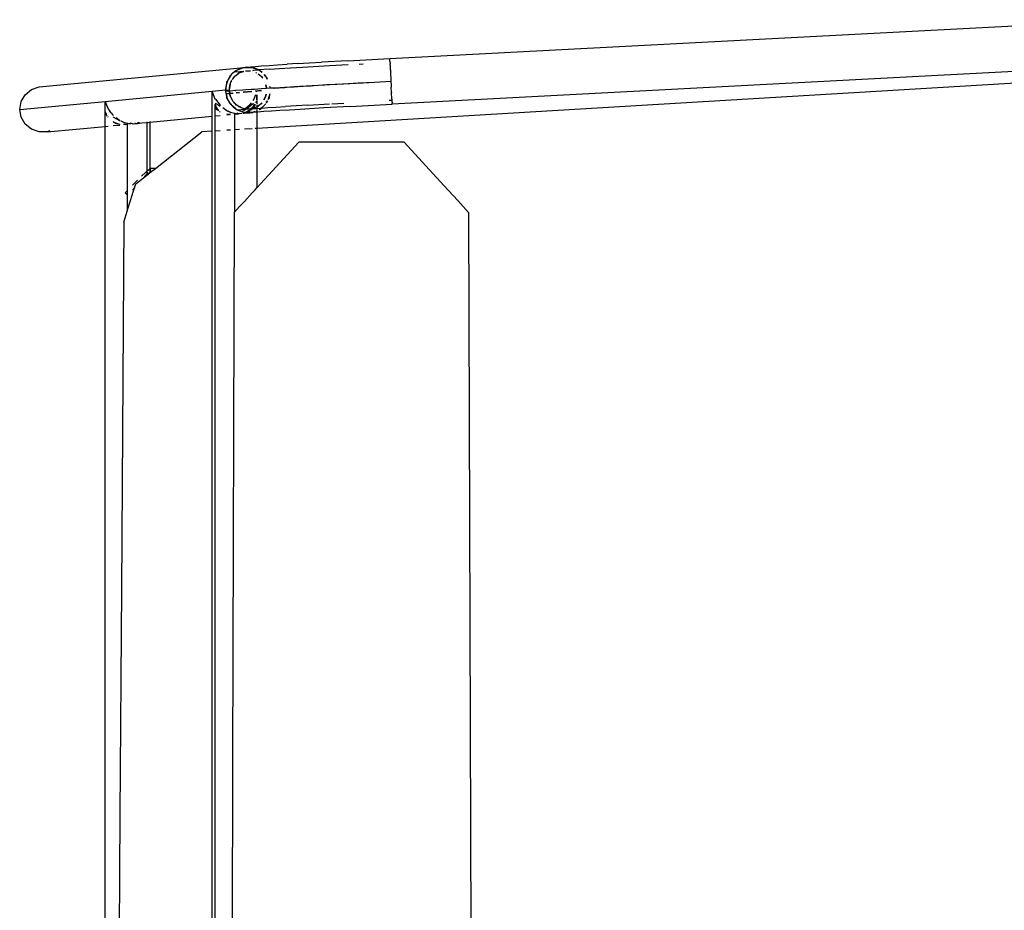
# Model space of a CAD drawing. Header units: millimetres. Extents: x 140304 to 319987, y -10756 to 142544.
# Tile 109 of 203: x 147625 to 148103, y 92906 to 93338. Entities that reach past the tile are written whole.
import ezdxf

# ---------------------------------------------------------------- set-up
doc = ezdxf.new("R2010")
doc.units = ezdxf.units.MM
doc.header["$LTSCALE"] = 10
doc.layers.get('0').update_dxf_attribs({"linetype": 'CONTINUOUS'})
doc.layers.add('furn', color=7, linetype='CONTINUOUS', true_color=0x9c9c9c)

# ---------------------------------------------------------------- blocks, each defined once
blk = doc.blocks.new('cvf')
for p, q in [((175893.86, 63142.74), (176253.3, 63161.57)), ((176361.8, 63140.72), (175829.41, 63108.8)), ((175849.27, 63140.26), (175844.14, 63139.95)), ((175849.27, 63140.26), (175854.83, 63140.59)), ((175854.83, 63140.59), (175860.75, 63140.93)), ((175873.48, 63141.64), (175860.75, 63140.93)), ((175873.48, 63141.64), (175893.86, 63142.74)), ((175879.09, 63140.09), (175880.92, 63140.19)), ((175893.89, 63142.07), (175893.86, 63142.74)), ((175893.93, 63141.3), (175893.89, 63142.07)), ((175893.93, 63141.3), (175893.99, 63140.14)), ((175723.76, 63129), (175823.18, 63138.44)), ((175819.19, 63136.84), (175817.03, 63134.96)), ((175819.12, 63136.28), (175823.09, 63136.65)), ((175819.17, 63136.72), (175819.47, 63136.97)), ((175819.47, 63136.97), (175819.19, 63136.84)), ((175820.22, 63137.33), (175819.47, 63136.97)), ((175819.47, 63136.97), (175819.64, 63137.12)), ((175819.64, 63137.12), (175820.22, 63137.33)), ((175820.02, 63135.16), (175820.69, 63135.65)), ((175820.52, 63135.58), (175820.02, 63135.16)), ((175820.22, 63137.33), (175822.66, 63138.25)), ((175821.74, 63138.07), (175820.22, 63137.33)), ((175820.69, 63135.65), (175820.52, 63135.58)), ((175822.88, 63136.47), (175820.69, 63135.65)), ((175820.69, 63135.65), (175820.88, 63135.79)), ((175820.88, 63135.79), (175822.88, 63136.47)), ((175822.66, 63138.25), (175821.74, 63138.07)), ((175822.66, 63138.25), (175823.18, 63138.44)), ((175823.7, 63138.44), (175822.66, 63138.25)), ((175822.88, 63136.47), (175822.95, 63136.52)), ((175823.18, 63138.44), (175823.7, 63138.44)), ((175824.53, 63138.59), (175823.7, 63138.44)), ((175823.7, 63138.44), (175826.38, 63138.44)), ((175824.07, 63136.72), (175824.1, 63136.69)), ((175824.1, 63136.69), (175825.29, 63136.83)), ((175824.1, 63136.69), (175825.92, 63136.79)), ((175826.17, 63136.69), (175824.1, 63136.69)), ((175824.53, 63138.59), (175826.29, 63138.75)), ((175826.38, 63138.44), (175824.53, 63138.59)), ((175825.29, 63136.83), (175826.4, 63136.91)), ((175825.92, 63136.79), (175826.2, 63136.72)), ((175826.29, 63138.75), (175828.7, 63138.93)), ((175826.38, 63138.44), (175826.95, 63138.44)), ((175827.11, 63138.38), (175826.38, 63138.44)), ((175826.95, 63138.44), (175827.11, 63138.38)), ((175827.35, 63138.36), (175827.11, 63138.38)), ((175827.11, 63138.38), (175830.29, 63137.2)), ((175830.02, 63137.38), (175827.35, 63138.36)), ((175827.5, 63137), (175828.01, 63137.04)), ((175828.01, 63137.04), (175830.29, 63137.2)), ((175828.7, 63138.93), (175831.71, 63139.15)), ((175829.01, 63135.84), (175828.95, 63135.84)), ((175829.13, 63135.77), (175829.01, 63135.84)), ((175829.13, 63135.77), (175829.22, 63135.72)), ((175830.29, 63137.2), (175830.02, 63137.38)), ((175835.56, 63137.55), (175830.29, 63137.2)), ((175830.29, 63137.2), (175830.5, 63137.12)), ((175830.97, 63136.72), (175830.29, 63137.2)), ((175830.5, 63137.12), (175830.97, 63136.72)), ((175830.97, 63136.72), (175831.78, 63136.02)), ((175831.94, 63136.03), (175830.97, 63136.72)), ((175831.71, 63139.15), (175835.31, 63139.39)), ((175835.31, 63139.39), (175839.47, 63139.66)), ((175835.56, 63137.55), (175840.32, 63137.85)), ((175839.47, 63139.66), (175844.14, 63139.95)), ((175840.32, 63137.85), (175845.66, 63138.18)), ((175845.66, 63138.18), (175851.53, 63138.53)), ((175851.53, 63138.53), (175864.6, 63139.29)), ((175864.6, 63139.29), (175873.63, 63139.79)), ((175894.02, 63139.56), (175893.99, 63140.14)), ((175894.02, 63139.56), (175894.14, 63137.28)), ((175894.15, 63137.2), (175894.14, 63137.28)), ((175894.15, 63137.2), (175894.28, 63134.62)), ((176254.47, 63139.41), (175895.02, 63120.57)), ((175814.36, 63128.13), (175814.8, 63130.75)), ((175814.8, 63130.75), (175814.49, 63129.85)), ((175815.15, 63131.76), (175814.8, 63130.75)), ((175814.8, 63130.75), (175814.89, 63131.31)), ((175814.89, 63131.31), (175815.15, 63131.76)), ((175815.15, 63131.76), (175816.49, 63134.14)), ((175815.43, 63132.58), (175815.15, 63131.76)), ((175816.49, 63134.14), (175815.43, 63132.58)), ((175816.45, 63130.26), (175816.83, 63131.24)), ((175816.53, 63130.7), (175816.45, 63130.26)), ((175816.9, 63134.76), (175816.49, 63134.14)), ((175816.49, 63134.14), (175816.77, 63134.64)), ((175816.83, 63131.24), (175816.53, 63130.7)), ((175816.77, 63134.64), (175816.9, 63134.76)), ((175816.83, 63131.24), (175817.19, 63132.16)), ((175817.07, 63131.67), (175816.83, 63131.24)), ((175816.9, 63134.76), (175817.15, 63134.97)), ((175817.03, 63134.96), (175816.9, 63134.76)), ((175817.19, 63132.16), (175817.28, 63132.28)), ((175817.54, 63132.62), (175817.79, 63132.95)), ((175817.79, 63132.95), (175817.57, 63132.56)), ((175817.79, 63132.95), (175818.42, 63133.78)), ((175818.1, 63133.5), (175817.79, 63132.95)), ((175818.42, 63133.78), (175818.1, 63133.5)), ((175820.02, 63135.16), (175818.42, 63133.78)), ((175818.42, 63133.78), (175818.78, 63134.25)), ((175818.78, 63134.25), (175820.02, 63135.16)), ((175831.52, 63133.97), (175830.11, 63135.17)), ((175830.77, 63134.77), (175831.52, 63133.97)), ((175832.07, 63133.5), (175831.52, 63133.97)), ((175831.52, 63133.97), (175832.24, 63133.2)), ((175832.24, 63133.2), (175832.07, 63133.5)), ((175833.01, 63134.97), (175833.39, 63134.64)), ((175833.64, 63134.21), (175833.01, 63134.97)), ((175833.39, 63134.64), (175833.64, 63134.21)), ((175833.64, 63134.21), (175834.49, 63132.72)), ((175834.2, 63133.53), (175833.64, 63134.21)), ((175834.61, 63132.65), (175834.2, 63133.53)), ((175871.38, 63130.5), (175878.6, 63130.91)), ((175880.6, 63130.83), (175874.49, 63130.48)), ((175878.6, 63130.91), (175878.95, 63130.91)), ((175878.95, 63130.91), (175886.48, 63131.34)), ((175881, 63130.84), (175880.6, 63130.83)), ((175886.49, 63131.13), (175881, 63130.84)), ((175886.48, 63131.34), (175894.43, 63131.76)), ((175894.28, 63134.62), (175894.34, 63133.58)), ((175894.34, 63133.58), (175894.43, 63131.76)), ((175894.43, 63131.76), (175894.54, 63129.73)), ((175717.04, 63125.17), (175720.06, 63127.66)), ((175720.06, 63127.66), (175723.76, 63129)), ((175755.84, 63121.96), (175807.71, 63126.89)), ((175807.71, 63126.89), (175814.26, 63127.51)), ((175807.8, 63126.65), (175807.71, 63126.89)), ((175807.71, 63126.63), (175807.71, 63126.89)), ((175807.71, 63123.03), (175807.71, 63126.63)), ((175807.8, 63126.65), (175809.1, 63123.26)), ((175814.26, 63127.51), (175814.36, 63128.13)), ((175814.28, 63127.35), (175814.26, 63127.51)), ((175814.3, 63127.29), (175814.27, 63126.96)), ((175814.27, 63126.96), (175814.35, 63126.97)), ((175814.27, 63126.96), (175814.79, 63124.11)), ((175814.36, 63128.13), (175814.28, 63127.35)), ((175814.28, 63127.35), (175815.99, 63127.51)), ((175814.28, 63127.35), (175814.3, 63127.29)), ((175814.35, 63126.97), (175814.3, 63127.29)), ((175814.35, 63126.97), (175816.01, 63127.12)), ((175814.59, 63125.65), (175814.35, 63126.97)), ((175814.49, 63129.85), (175814.36, 63128.13)), ((175816.1, 63128.17), (175815.99, 63127.51)), ((175815.99, 63127.51), (175816.03, 63127.31)), ((175816.01, 63127.12), (175816.03, 63127.31)), ((175816.01, 63127.05), (175816.01, 63127.12)), ((175816.01, 63127.12), (175816.06, 63127.12)), ((175816.01, 63127.05), (175816.07, 63127.06)), ((175816.25, 63125.8), (175816.01, 63127.05)), ((175816.03, 63127.31), (175816.1, 63128.17)), ((175816.03, 63127.31), (175816.06, 63127.12)), ((175816.06, 63127.12), (175816.31, 63127.14)), ((175816.06, 63127.12), (175816.07, 63127.06)), ((175816.07, 63127.06), (175816.38, 63127.08)), ((175816.07, 63127.06), (175816.29, 63125.81)), ((175816.45, 63130.26), (175816.1, 63128.17)), ((175816.1, 63128.17), (175816.24, 63129.69)), ((175816.24, 63129.69), (175816.45, 63130.26)), ((175817.79, 63125.95), (175816.29, 63125.81)), ((175816.31, 63127.14), (175819.09, 63127.35)), ((175819.09, 63127.35), (175822.58, 63127.6)), ((175819.1, 63127.31), (175819.15, 63127.31)), ((175820.79, 63126.24), (175819.31, 63126.09)), ((175821.01, 63126.09), (175819.34, 63125.93)), ((175822.58, 63127.57), (175824.13, 63127.68)), ((175822.58, 63127.6), (175824.13, 63127.68)), ((175826.91, 63126.82), (175822.78, 63126.42)), ((175826.94, 63126.65), (175822.8, 63126.26)), ((175824.13, 63127.68), (175826.74, 63127.88)), ((175824.13, 63127.68), (175826.75, 63127.85)), ((175826.74, 63127.88), (175826.8, 63127.86)), ((175826.8, 63127.86), (175828.21, 63127.95)), ((175828.21, 63127.95), (175831.55, 63128.19)), ((175828.21, 63127.95), (175831.55, 63128.17)), ((175831.69, 63127.27), (175828.61, 63126.98)), ((175829.41, 63126.89), (175828.89, 63126.84)), ((175829.41, 63126.89), (175829.32, 63126.63)), ((175831.71, 63127.11), (175829.41, 63126.89)), ((175829.41, 63126.59), (175829.41, 63126.89)), ((175831.55, 63128.19), (175834.08, 63128.35)), ((175834.08, 63128.35), (175833.78, 63130.06)), ((175833.81, 63130.05), (175834.14, 63128.35)), ((175834.08, 63128.35), (175834.14, 63128.35)), ((175834.14, 63128.35), (175835.8, 63128.46)), ((175835.67, 63129.14), (175835.8, 63128.46)), ((175835.87, 63128.46), (175835.76, 63129.1)), ((175835.8, 63128.46), (175835.87, 63128.46)), ((175835.87, 63128.46), (175836.94, 63128.53)), ((175836.94, 63128.53), (175836.99, 63128.51)), ((175836.99, 63128.51), (175838.19, 63128.58)), ((175838.65, 63128.32), (175837.65, 63128.25)), ((175840.25, 63128.4), (175837.74, 63128.21)), ((175838.19, 63128.58), (175842.88, 63128.89)), ((175840.25, 63128.4), (175838.65, 63128.32)), ((175841.96, 63128.55), (175840.25, 63128.4)), ((175842.92, 63128.62), (175841.96, 63128.55)), ((175842.92, 63128.59), (175841.96, 63128.55)), ((175842.88, 63128.89), (175842.93, 63128.87)), ((175842.93, 63128.87), (175844, 63128.93)), ((175843.58, 63128.63), (175843.52, 63128.65)), ((175845.94, 63128.81), (175843.58, 63128.63)), ((175844, 63128.93), (175849.31, 63129.27)), ((175847.33, 63128.88), (175845.94, 63128.81)), ((175849.34, 63129.03), (175847.33, 63128.88)), ((175849.34, 63129), (175847.33, 63128.88)), ((175849.31, 63129.27), (175849.36, 63129.25)), ((175849.36, 63129.25), (175850.28, 63129.31)), ((175849.96, 63129.04), (175849.9, 63129.06)), ((175850.54, 63129.1), (175849.96, 63129.04)), ((175850.28, 63129.31), (175856.16, 63129.66)), ((175851.81, 63129.16), (175850.54, 63129.1)), ((175855.71, 63129.42), (175851.81, 63129.16)), ((175856.82, 63129.46), (175855.71, 63129.42)), ((175856.16, 63129.66), (175856.99, 63129.69)), ((175861.37, 63129.75), (175856.82, 63129.46)), ((175856.99, 63129.69), (175863.37, 63130.07)), ((175862.33, 63129.79), (175861.37, 63129.75)), ((175867.46, 63130.1), (175862.33, 63129.79)), ((175863.37, 63130.07), (175864.04, 63130.09)), ((175864.04, 63130.09), (175870.87, 63130.49)), ((175868.24, 63130.13), (175867.46, 63130.1)), ((175873.9, 63130.46), (175868.24, 63130.13)), ((175870.87, 63130.49), (175871.38, 63130.5)), ((175874.49, 63130.48), (175873.9, 63130.46)), ((175894.54, 63129.73), (175894.58, 63128.88)), ((175894.72, 63126.2), (175894.58, 63128.88)), ((175894.72, 63126.2), (175894.73, 63126.11)), ((175894.88, 63123.15), (175894.73, 63126.11)), ((175714.39, 63118.03), (175755.84, 63121.96)), ((175714.39, 63118.03), (175715.07, 63121.83)), ((175715.07, 63121.83), (175717.04, 63125.17)), ((175755.84, 63121.96), (175756.67, 63119.8)), ((175755.84, 63119.69), (175755.84, 63121.96)), ((175807.71, 63122.77), (175807.71, 63123.03)), ((175807.71, 63119.51), (175807.71, 63122.77)), ((175809.17, 63123.17), (175809.32, 63122.98)), ((175809.32, 63122.98), (175811.58, 63120.05)), ((175816.25, 63125.8), (175814.59, 63125.65)), ((175814.61, 63125.48), (175814.59, 63125.65)), ((175816.28, 63125.64), (175814.61, 63125.48)), ((175814.9, 63123.89), (175814.61, 63125.48)), ((175814.79, 63124.11), (175814.9, 63123.89)), ((175814.93, 63123.72), (175814.9, 63123.89)), ((175814.9, 63123.89), (175815.21, 63123.22)), ((175815.21, 63123.22), (175814.93, 63123.72)), ((175815.21, 63123.22), (175816.01, 63121.5)), ((175816.56, 63120.84), (175815.21, 63123.22)), ((175816.01, 63121.5), (175816.56, 63120.84)), ((175816.29, 63125.81), (175816.25, 63125.8)), ((175816.28, 63125.64), (175816.25, 63125.8)), ((175816.32, 63125.65), (175816.28, 63125.64)), ((175816.51, 63124.45), (175816.28, 63125.64)), ((175816.29, 63125.81), (175816.32, 63125.65)), ((175817.97, 63125.8), (175816.32, 63125.65)), ((175816.32, 63125.65), (175816.51, 63124.45)), ((175816.51, 63124.45), (175816.54, 63124.38)), ((175816.54, 63124.38), (175816.56, 63124.32)), ((175816.56, 63124.32), (175816.75, 63123.99)), ((175816.75, 63123.99), (175817.83, 63122.09)), ((175817.71, 63122.09), (175816.75, 63123.99)), ((175817.93, 63121.86), (175817.71, 63122.09)), ((175818.06, 63121.67), (175818.15, 63121.52)), ((175818.67, 63121.08), (175818.1, 63121.68)), ((175818.15, 63121.52), (175818.67, 63121.08)), ((175819.52, 63120.18), (175818.67, 63121.08)), ((175818.67, 63121.08), (175820.18, 63119.79)), ((175826.65, 63121.27), (175825.54, 63119.77)), ((175828.02, 63123.11), (175827.45, 63122.34)), ((175828.76, 63125.13), (175828.02, 63123.11)), ((175829, 63121.34), (175829.3, 63122.07)), ((175829.36, 63122.47), (175829.39, 63125.17)), ((175829.39, 63125.17), (175829.41, 63122.47)), ((175829.41, 63122.04), (175829.41, 63120.76)), ((175830.19, 63119.86), (175831.84, 63121.28)), ((175831.84, 63121.28), (175831.44, 63120.78)), ((175832.77, 63122.69), (175833.38, 63123.78)), ((175833.03, 63122.86), (175832.9, 63122.7)), ((175833.38, 63123.78), (175833.03, 63122.86)), ((175833.76, 63124.76), (175833.38, 63123.78)), ((175833.38, 63123.78), (175833.69, 63124.32)), ((175833.69, 63124.32), (175833.76, 63124.76)), ((175833.76, 63124.76), (175833.88, 63125.45)), ((175833.98, 63125.33), (175833.76, 63124.76)), ((175834.51, 63122.26), (175833.94, 63121.24)), ((175833.96, 63121.21), (175834.64, 63122.22)), ((175833.99, 63125.46), (175833.98, 63125.33)), ((175835.07, 63123.26), (175834.82, 63122.82)), ((175834.92, 63122.82), (175835.07, 63123.26)), ((175835.07, 63123.26), (175835.42, 63124.27)), ((175835.32, 63123.72), (175835.07, 63123.26)), ((175835.42, 63124.27), (175835.32, 63123.72)), ((175835.63, 63125.56), (175835.42, 63124.27)), ((175835.42, 63124.27), (175835.73, 63125.17)), ((175835.73, 63125.17), (175835.76, 63125.57)), ((175865.8, 63120.84), (175871.56, 63121.17)), ((175894.92, 63122.43), (175893.55, 63122.36)), ((175894.88, 63123.15), (175894.92, 63122.43)), ((175894.92, 63122.43), (175894.94, 63122.11)), ((175894.94, 63122.11), (175894.98, 63121.24)), ((175895.02, 63120.57), (175894.98, 63121.24)), ((175715.07, 63114.23), (175714.39, 63118.03)), ((175755.84, 63118.1), (175755.84, 63119.69)), ((175755.84, 63115.98), (175755.84, 63118.1)), ((175755.9, 63117.09), (175755.89, 63117.54)), ((175756.3, 63116.04), (175755.9, 63117.09)), ((175756.67, 63119.8), (175757.23, 63118.33)), ((175757.3, 63118.24), (175758.1, 63117.21)), ((175758.77, 63116.36), (175758.1, 63117.21)), ((175758.77, 63116.36), (175759.71, 63115.12)), ((175807.71, 63119.25), (175807.71, 63119.51)), ((175807.71, 63116.76), (175807.71, 63119.25)), ((175807.71, 63116.55), (175807.71, 63116.76)), ((175807.71, 63115.11), (175807.71, 63116.55)), ((175809.24, 63119.02), (175809.09, 63119.22)), ((175809.42, 63120.86), (175809.24, 63120.52)), ((175809.24, 63120.52), (175809.46, 63119.68)), ((175809.24, 63119.66), (175809.24, 63120.52)), ((175809.24, 63119.44), (175809.24, 63119.66)), ((175809.24, 63119.02), (175809.24, 63119.44)), ((175809.93, 63118.09), (175809.24, 63119.02)), ((175809.24, 63116.91), (175809.24, 63119.02)), ((175809.24, 63116.73), (175809.24, 63116.91)), ((175809.24, 63115.25), (175809.24, 63116.73)), ((175809.98, 63120.65), (175809.42, 63120.86)), ((175809.46, 63119.68), (175809.56, 63119.48)), ((175809.56, 63119.48), (175809.91, 63118.84)), ((175809.91, 63118.84), (175810.85, 63117.38)), ((175810.85, 63117.38), (175809.93, 63118.09)), ((175810.85, 63119.99), (175809.98, 63120.65)), ((175811.11, 63119.78), (175810.85, 63119.99)), ((175811.23, 63119.69), (175811.11, 63119.78)), ((175811.58, 63119.42), (175811.23, 63119.69)), ((175811.39, 63116.97), (175811.35, 63116.99)), ((175811.6, 63116.8), (175811.39, 63116.97)), ((175811.58, 63120.05), (175811.67, 63119.98)), ((175812.99, 63119), (175814.86, 63117.62)), ((175814.86, 63117.62), (175814.86, 63117.44)), ((175816.65, 63116.62), (175814.87, 63117.34)), ((175815.32, 63117.41), (175816.68, 63116.79)), ((175816.82, 63120.38), (175816.56, 63120.84)), ((175816.56, 63120.84), (175817.25, 63120.02)), ((175816.68, 63116.61), (175816.65, 63116.62)), ((175816.68, 63116.79), (175818.56, 63116.25)), ((175817.25, 63120.02), (175816.82, 63120.38)), ((175817.25, 63120.02), (175817.86, 63119.29)), ((175819.25, 63118.3), (175817.25, 63120.02)), ((175817.86, 63119.29), (175819.25, 63118.3)), ((175819.72, 63117.9), (175819.25, 63118.3)), ((175819.25, 63118.3), (175819.93, 63117.82)), ((175820.18, 63119.79), (175819.52, 63120.18)), ((175819.93, 63117.82), (175819.72, 63117.9)), ((175819.93, 63117.82), (175820.19, 63117.64)), ((175820.23, 63117.71), (175819.93, 63117.82)), ((175820.18, 63119.79), (175820.58, 63119.44)), ((175821.09, 63119.25), (175820.18, 63119.79)), ((175820.19, 63117.64), (175822.86, 63116.67)), ((175823.25, 63118), (175820.23, 63117.71)), ((175821.93, 63117.08), (175820.23, 63117.71)), ((175820.55, 63116.32), (175820.58, 63116.33)), ((175820.58, 63119.44), (175821.09, 63119.25)), ((175821.77, 63118.85), (175821.09, 63119.25)), ((175821.09, 63119.25), (175822.93, 63118.57)), ((175822.93, 63118.57), (175821.77, 63118.85)), ((175822.26, 63117.24), (175821.93, 63117.08)), ((175822.15, 63117), (175821.93, 63117.08)), ((175822.15, 63117), (175822.23, 63117.03)), ((175822.8, 63116.76), (175822.15, 63117)), ((175822.23, 63117.03), (175822.5, 63117.2)), ((175822.4, 63117.35), (175822.26, 63117.24)), ((175823.25, 63118), (175822.7, 63117.58)), ((175822.86, 63116.67), (175823.02, 63116.68)), ((175822.93, 63118.57), (175823.56, 63118.33)), ((175823.73, 63118.37), (175822.93, 63118.57)), ((175822.94, 63117.49), (175823.83, 63118.06)), ((175823.11, 63116.65), (175823.02, 63116.68)), ((175823.27, 63116.58), (175823.11, 63116.65)), ((175823.11, 63116.65), (175823.83, 63116.58)), ((175823.68, 63118.33), (175823.25, 63118)), ((175823.83, 63118.06), (175823.25, 63118)), ((175823.83, 63116.58), (175823.27, 63116.58)), ((175823.34, 63116.23), (175825.54, 63116.44)), ((175823.56, 63118.33), (175823.68, 63118.33)), ((175823.73, 63118.37), (175823.68, 63118.33)), ((175825.54, 63119.77), (175823.73, 63118.37)), ((175823.89, 63118.33), (175823.73, 63118.37)), ((175826.42, 63118.3), (175823.83, 63118.06)), ((175823.83, 63118.06), (175824.15, 63118.27)), ((175823.92, 63116.58), (175823.83, 63116.58)), ((175824.15, 63118.27), (175823.89, 63118.33)), ((175823.89, 63118.33), (175824.25, 63118.33)), ((175823.98, 63116.6), (175823.92, 63116.58)), ((175824.36, 63116.8), (175823.98, 63116.6)), ((175824.04, 63116.58), (175823.98, 63116.6)), ((175824.04, 63116.58), (175824.65, 63116.82)), ((175826.52, 63116.58), (175824.04, 63116.58)), ((175824.04, 63116.58), (175825.54, 63116.44)), ((175824.15, 63118.27), (175824.25, 63118.33)), ((175824.3, 63118.23), (175824.15, 63118.27)), ((175824.25, 63118.33), (175825.09, 63118.87)), ((175824.25, 63118.33), (175826.3, 63118.33)), ((175826.3, 63118.33), (175824.3, 63118.23)), ((175825.38, 63117.32), (175824.54, 63116.89)), ((175824.7, 63116.82), (175825.43, 63117.13)), ((175825.09, 63118.87), (175826.22, 63119.8)), ((175825.69, 63117.61), (175825.38, 63117.32)), ((175825.43, 63117.13), (175825.95, 63117.51)), ((175825.54, 63116.44), (175825.69, 63116.43)), ((175825.69, 63116.43), (175825.98, 63116.48)), ((175826.42, 63118.3), (175825.93, 63117.84)), ((175825.98, 63116.48), (175827.04, 63116.58)), ((175825.98, 63116.48), (175826.52, 63116.58)), ((175826.22, 63119.8), (175827.1, 63120.54)), ((175826.3, 63118.33), (175826.42, 63118.3)), ((175826.32, 63117.78), (175827.12, 63118.38)), ((175826.46, 63118.33), (175826.42, 63118.3)), ((175827.24, 63119.07), (175826.46, 63118.33)), ((175826.46, 63118.33), (175826.73, 63118.33)), ((175826.52, 63116.58), (175827.19, 63116.71)), ((175827.04, 63116.58), (175826.52, 63116.58)), ((175826.8, 63118.36), (175826.73, 63118.33)), ((175826.89, 63118.36), (175826.8, 63118.36)), ((175826.89, 63118.36), (175827.12, 63118.38)), ((175827.19, 63116.64), (175827.04, 63116.58)), ((175827.04, 63116.58), (175827.19, 63116.56)), ((175827.1, 63120.54), (175827.67, 63120.87)), ((175827.12, 63118.38), (175827.19, 63118.39)), ((175827.19, 63118.43), (175827.27, 63118.53)), ((175827.19, 63118.39), (175828.52, 63118.5)), ((175827.19, 63118.39), (175827.19, 63118.43)), ((175827.56, 63116.78), (175827.19, 63116.64)), ((175827.19, 63116.71), (175827.56, 63116.78)), ((175827.19, 63116.56), (175827.45, 63116.58)), ((175827.73, 63119.96), (175827.24, 63119.07)), ((175827.27, 63118.53), (175827.88, 63119.33)), ((175827.27, 63118.53), (175828.52, 63119)), ((175828.52, 63118.94), (175827.27, 63118.53)), ((175828.52, 63116.66), (175827.45, 63116.58)), ((175828.43, 63117.1), (175827.56, 63116.78)), ((175827.56, 63116.78), (175828.48, 63116.95)), ((175827.67, 63120.87), (175827.88, 63120.63)), ((175827.88, 63120.63), (175827.73, 63119.96)), ((175827.88, 63120.63), (175827.88, 63119.33)), ((175827.88, 63119.33), (175828.52, 63120.15)), ((175828.48, 63116.95), (175828.52, 63116.97)), ((175828.52, 63120.15), (175828.69, 63120.57)), ((175828.52, 63119), (175829.41, 63119.33)), ((175829.33, 63119.23), (175828.52, 63118.94)), ((175828.52, 63118.5), (175828.78, 63118.53)), ((175828.52, 63116.97), (175828.86, 63117.13)), ((175829.41, 63116.73), (175828.52, 63116.66)), ((175828.78, 63118.53), (175829.41, 63118.57)), ((175829.41, 63117.47), (175829.21, 63117.39)), ((175829.41, 63119.29), (175829.33, 63119.23)), ((175829.35, 63117.37), (175829.41, 63117.36)), ((175829.41, 63120.32), (175829.41, 63119.33)), ((175829.41, 63119.33), (175829.53, 63119.37)), ((175829.41, 63119.33), (175829.41, 63119.29)), ((175829.41, 63119.29), (175829.41, 63118.57)), ((175829.41, 63118.57), (175831.39, 63118.72)), ((175829.41, 63118.57), (175829.41, 63118.06)), ((175829.41, 63117.62), (175829.41, 63117.47)), ((175829.61, 63117.54), (175829.41, 63117.47)), ((175829.41, 63117.36), (175829.66, 63117.52)), ((175829.41, 63117.47), (175829.41, 63117.36)), ((175829.41, 63117.17), (175829.41, 63116.73)), ((175829.86, 63116.77), (175829.41, 63116.73)), ((175829.41, 63116.73), (175829.41, 63108.8)), ((175830.19, 63119.86), (175829.53, 63119.37)), ((175829.53, 63119.37), (175829.7, 63119.44)), ((175829.7, 63119.44), (175830.19, 63119.86)), ((175832.87, 63116.98), (175829.86, 63116.77)), ((175831.44, 63120.78), (175830.19, 63119.86)), ((175830.49, 63117.93), (175830.75, 63118.05)), ((175830.75, 63118.05), (175830.59, 63117.91)), ((175831.54, 63118.73), (175830.75, 63118.05)), ((175830.75, 63118.05), (175831.03, 63118.19)), ((175831.03, 63118.19), (175831.67, 63118.74)), ((175831.39, 63118.72), (175831.54, 63118.73)), ((175833.33, 63120.28), (175831.54, 63118.73)), ((175831.54, 63118.73), (175831.67, 63118.74)), ((175831.67, 63118.74), (175833.18, 63120.06)), ((175831.67, 63118.74), (175834.7, 63118.96)), ((175836.48, 63117.22), (175832.87, 63116.98)), ((175833.18, 63120.06), (175833.33, 63120.28)), ((175833.33, 63120.28), (175833.45, 63120.38)), ((175833.64, 63120.72), (175833.45, 63120.38)), ((175834.7, 63118.96), (175838.67, 63119.22)), ((175840.63, 63117.49), (175836.48, 63117.22)), ((175838.67, 63119.22), (175843.25, 63119.51)), ((175845.3, 63117.78), (175840.63, 63117.49)), ((175848.4, 63119.83), (175843.25, 63119.51)), ((175850.43, 63118.09), (175845.3, 63117.78)), ((175854.06, 63120.17), (175848.4, 63119.83)), ((175861.92, 63118.76), (175850.43, 63118.09)), ((175854.06, 63120.17), (175864.58, 63120.77)), ((175874.64, 63119.48), (175861.92, 63118.76)), ((175874.64, 63119.48), (175895.02, 63120.57)), ((175717.04, 63110.9), (175715.07, 63114.23)), ((175755.84, 63114.59), (175755.84, 63115.98)), ((175755.84, 63112.85), (175755.84, 63114.59)), ((175755.84, 63111.83), (175755.84, 63112.85)), ((175755.84, 63110.73), (175755.84, 63111.83)), ((175756.73, 63114.95), (175756.3, 63116.04)), ((175756.85, 63114.8), (175756.73, 63114.95)), ((175757.23, 63114.28), (175757.1, 63114.46)), ((175759.71, 63115.12), (175759.8, 63115.05)), ((175760.11, 63114.18), (175759.71, 63114.49)), ((175759.71, 63112.2), (175759.88, 63112.08)), ((175759.81, 63111.81), (175759.71, 63111.89)), ((175761.02, 63111.31), (175759.81, 63111.81)), ((175759.88, 63112.08), (175761.28, 63111.33)), ((175761.2, 63113.51), (175760.11, 63114.18)), ((175761.12, 63114.07), (175761.78, 63113.59)), ((175762.91, 63112.47), (175761.2, 63113.51)), ((175761.78, 63113.59), (175762.99, 63112.69)), ((175762.99, 63112.42), (175762.91, 63112.47)), ((175762.99, 63112.69), (175763.19, 63112.6)), ((175763.45, 63112.48), (175764.81, 63111.86)), ((175764.81, 63111.86), (175765.11, 63111.77)), ((175766.69, 63111.22), (175764.81, 63111.69)), ((175765.11, 63111.77), (175766.69, 63111.32)), ((175772.11, 63111.67), (175771.34, 63111.46)), ((175771.77, 63111.5), (175772.11, 63111.67)), ((175772.23, 63111.74), (175772.11, 63111.67)), ((175772.23, 63111.74), (175772.42, 63111.75)), ((175773.56, 63111.51), (175776.01, 63111.74)), ((175776.01, 63112.1), (175776.01, 63111.92)), ((175776.01, 63111.74), (175776.65, 63111.8)), ((175776.01, 63111.74), (175776.01, 63088.05)), ((175776.65, 63111.8), (175777.48, 63111.88)), ((175777.48, 63111.88), (175777.54, 63111.88)), ((175777.54, 63111.88), (175807.71, 63114.75)), ((175777.54, 63112.24), (175777.54, 63112.07)), ((175777.54, 63111.88), (175777.54, 63089.24)), ((175807.71, 63115.05), (175807.71, 63115.11)), ((175807.71, 63114.75), (175807.71, 63115.05)), ((175807.71, 63107.5), (175807.71, 63114.75)), ((175809.08, 63114.88), (175809.24, 63114.89)), ((175809.24, 63115.2), (175809.24, 63115.25)), ((175809.24, 63114.89), (175809.24, 63115.2)), ((175809.24, 63114.89), (175811.58, 63115.12)), ((175809.24, 63107.59), (175809.24, 63114.89)), ((175814.86, 63115.76), (175816.65, 63115.6)), ((175816.11, 63115.57), (175814.86, 63115.74)), ((175814.86, 63115.43), (175816.11, 63115.57)), ((175816.65, 63115.6), (175816.11, 63115.57)), ((175816.65, 63115.6), (175816.68, 63115.61)), ((175818.56, 63116.25), (175818.68, 63116.13)), ((175818.59, 63116.14), (175818.56, 63116.25)), ((175818.56, 63116.12), (175818.59, 63116.14)), ((175818.56, 63116.14), (175818.56, 63116.12)), ((175818.56, 63116.12), (175818.56, 63115.78)), ((175818.56, 63115.78), (175820.48, 63115.97)), ((175818.56, 63115.78), (175818.56, 63108.15)), ((175818.68, 63116.13), (175818.59, 63116.14)), ((175820.48, 63115.97), (175818.68, 63116.13)), ((175819.14, 63116.19), (175819.22, 63116.18)), ((175819.32, 63116.17), (175820.96, 63116.02)), ((175820.13, 63116.29), (175820.07, 63116.27)), ((175820.96, 63116.02), (175820.48, 63115.97)), ((175820.96, 63116.02), (175821.01, 63116.01)), ((175821.01, 63116.01), (175822.3, 63116.17)), ((175822.72, 63116.17), (175823.34, 63116.23)), ((175720.06, 63108.44), (175717.04, 63110.9)), ((175723.76, 63107.13), (175720.06, 63108.44)), ((175727.71, 63107.15), (175723.76, 63107.13)), ((175727.71, 63107.15), (175755.84, 63109.82)), ((175729.05, 63107.64), (175727.71, 63107.15)), ((175755.84, 63110.18), (175755.84, 63110.73)), ((175755.84, 63109.93), (175755.84, 63110.18)), ((175755.84, 63109.82), (175757.23, 63109.95)), ((175755.84, 63109.82), (175755.84, 63109.93)), ((175755.84, 62526.86), (175755.84, 63109.82)), ((175759.71, 63110.19), (175762.99, 63110.5)), ((175761.91, 63110.95), (175761.02, 63111.31)), ((175761.28, 63111.33), (175762.77, 63110.84)), ((175762.32, 63110.9), (175761.91, 63110.95)), ((175762.77, 63110.84), (175762.86, 63110.83)), ((175762.86, 63110.83), (175762.94, 63110.84)), ((175762.94, 63110.84), (175762.99, 63110.84)), ((175762.99, 63110.81), (175762.94, 63110.84)), ((175765.92, 63110.81), (175764.81, 63110.68)), ((175765.92, 63110.81), (175766.69, 63110.85)), ((175766.69, 63111.32), (175766.94, 63111.3)), ((175766.69, 63111.22), (175766.69, 63111.32)), ((175766.69, 63111), (175766.69, 63111.22)), ((175766.69, 63110.85), (175766.69, 63111)), ((175766.69, 63078.77), (175766.69, 63110.85)), ((175767.27, 63111.27), (175767.78, 63111.22)), ((175768.26, 63111.36), (175767.78, 63111.22)), ((175767.78, 63111.22), (175767.99, 63111.2)), ((175767.99, 63111.2), (175768.59, 63111.35)), ((175767.99, 63111.2), (175768.34, 63111.16)), ((175769.14, 63111.08), (175768.34, 63111.16)), ((175768.59, 63111.35), (175768.71, 63111.4)), ((175769.14, 63111.08), (175769.37, 63111.11)), ((175769.37, 63111.11), (175770.21, 63111.19)), ((175770.21, 63111.19), (175770.44, 63111.2)), ((175770.44, 63111.2), (175770.21, 63111.19)), ((175770.48, 63111.21), (175770.44, 63111.2)), ((175770.48, 63111.21), (175771.47, 63111.31)), ((175771.47, 63111.31), (175773.56, 63111.51)), ((175780.2, 63089.48), (175802.69, 63107.2)), ((175807.71, 63107.5), (175802.69, 63107.2)), ((175807.71, 63066.16), (175807.71, 63107.5)), ((175809.24, 63107.59), (175809.1, 63107.58)), ((175811.58, 63107.73), (175809.24, 63107.59)), ((175809.24, 63066.36), (175809.24, 63107.59)), ((175816.68, 63108.04), (175814.86, 63107.93)), ((175821.01, 63108.3), (175818.56, 63108.15)), ((175818.56, 63108.15), (175818.56, 63068.27)), ((175827.21, 63108.67), (175823.34, 63108.44)), ((175829.41, 63108.8), (175828.52, 63108.75)), ((175829.41, 63108.8), (175829.41, 63080.07)), ((175829.41, 63080.07), (175849.72, 63102.16)), ((175900.85, 63102.16), (175849.72, 63102.16)), ((175900.85, 63102.16), (175920.1, 63081.22)), ((175775.23, 63087.35), (175776.01, 63088.05)), ((175776.01, 63088.05), (175776.45, 63088.44)), ((175776.01, 63088.05), (175776.01, 63086.75)), ((175776.45, 63088.44), (175776.64, 63088.6)), ((175776.64, 63088.6), (175777.29, 63089.11)), ((175777.29, 63089.11), (175777.37, 63089.15)), ((175777.48, 63089.21), (175777.54, 63089.24)), ((175777.54, 63088.79), (175777.48, 63088.69)), ((175777.54, 63089.24), (175777.73, 63089.34)), ((175777.54, 63089.24), (175777.54, 63088.79)), ((175777.74, 63089.11), (175777.54, 63088.79)), ((175777.54, 63088.79), (175777.54, 63087.45)), ((175780.2, 63089.48), (175777.73, 63089.34)), ((175777.73, 63089.34), (175777.74, 63089.11)), ((175777.74, 63089.11), (175777.76, 63087.56)), ((175777.76, 63087.56), (175780.2, 63089.48)), ((175769.85, 63082.07), (175771.47, 63083.68)), ((175771.57, 63082.69), (175773.56, 63084.25)), ((175773.56, 63085.77), (175773.68, 63085.89)), ((175773.56, 63084.25), (175774.57, 63085.05)), ((175773.68, 63085.89), (175775.23, 63087.35)), ((175774.57, 63085.05), (175776.01, 63086.18)), ((175775.3, 63085.89), (175774.57, 63085.05)), ((175776.01, 63086.75), (175775.3, 63085.89)), ((175776.5, 63087.35), (175776.01, 63086.75)), ((175776.01, 63086.75), (175776.01, 63086.18)), ((175776.01, 63086.18), (175776.64, 63086.68)), ((175776.64, 63087.54), (175776.5, 63087.35)), ((175776.64, 63086.68), (175776.68, 63086.72)), ((175776.68, 63086.72), (175777.48, 63087.34)), ((175777.36, 63087.34), (175776.68, 63086.72)), ((175777.41, 63087.38), (175777.36, 63087.34)), ((175777.54, 63087.45), (175777.48, 63087.42)), ((175777.48, 63087.34), (175777.54, 63087.39)), ((175777.73, 63087.56), (175777.54, 63087.45)), ((175777.54, 63087.39), (175777.73, 63087.56)), ((175777.54, 63087.45), (175777.54, 63087.39)), ((175777.76, 63087.56), (175777.73, 63087.56)), ((175765.54, 63077.57), (175766.69, 63078.77)), ((175766.69, 63076.51), (175766.69, 63078.77)), ((175769.14, 63081.33), (175769.85, 63082.07)), ((175770.09, 63080.02), (175769.14, 63078.99)), ((175769.34, 63077.66), (175770.09, 63080.02)), ((175770.09, 63080.02), (175770.72, 63082.01)), ((175770.72, 63082.01), (175771.47, 63082.61)), ((175771.47, 63082.61), (175771.57, 63082.69)), ((175827.28, 63077.75), (175828.52, 63079.1)), ((175828.52, 63079.1), (175829.41, 63080.07)), ((175920.1, 63081.22), (175926.84, 63073.89)), ((175766.69, 63076.51), (175765.54, 63077.57)), ((175766.69, 63069.28), (175766.69, 63076.51)), ((175766.86, 63069.83), (175769.14, 63077.03)), ((175769.34, 63077.66), (175769.14, 63077.65)), ((175769.14, 63077.03), (175769.34, 63077.66)), ((175821.19, 63071.13), (175823.34, 63073.47)), ((175823.34, 63073.47), (175827.19, 63077.65)), ((175827.19, 63077.65), (175827.28, 63077.75)), ((175926.84, 63073.89), (175932.12, 63068.15)), ((175764.84, 63063.44), (175766.69, 63069.28)), ((175766.69, 63069.28), (175766.86, 63069.83)), ((175818.56, 63068.27), (175821.01, 63070.94)), ((175821.01, 63070.94), (175821.19, 63071.13)), ((175807.71, 63065.26), (175807.71, 63066.16)), ((175807.71, 62571.33), (175807.71, 63065.26)), ((175809.24, 63065.37), (175809.24, 63066.36)), ((175809.24, 62572.79), (175809.24, 63065.37)), ((175818.45, 63068.15), (175817.67, 62801.71)), ((175818.45, 63068.15), (175818.56, 63068.27)), ((175932.12, 63068.15), (175933.22, 62691.58)), ((175764.84, 63063.44), (175763.69, 62885.35)), ((175763.69, 62885.35), (175762.99, 62776.22)), ((175817.67, 62801.71), (175817.04, 62582.18)), ((175762.99, 62776.22), (175761.68, 62573.42))]:
    blk.add_line(p, q)

msp = doc.modelspace()

# ---------------------------------------------------------------- block references
at = {"layer": 'furn', "ltscale": 0.25}
msp.add_blockref('cvf', (-28089.08, 30176.38), dxfattribs=at)

doc.saveas('drawing.dxf')
